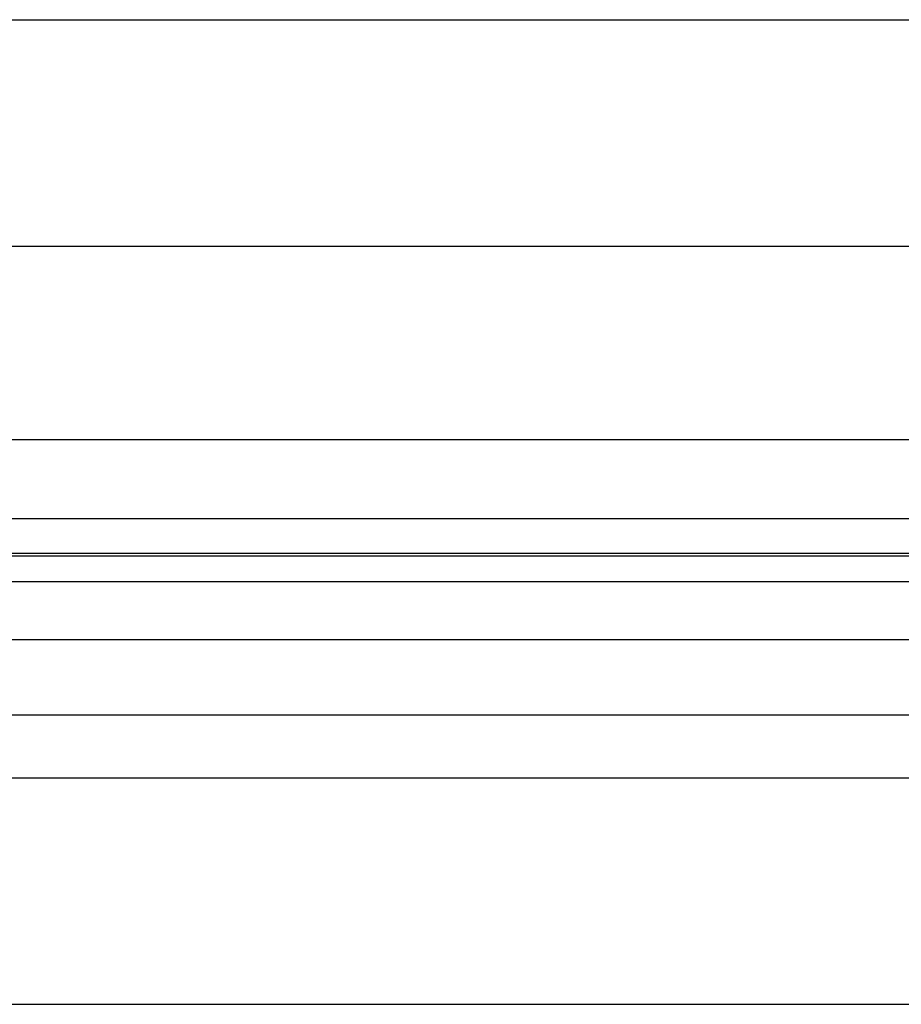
# Model space of a CAD drawing. Header units: inches. Extents: x 170 to 284, y 215 to 248.
# Tile 245 of 256: x 181.391 to 181.63, y 243.377 to 243.644. Entities that reach past the tile are written whole.
import ezdxf

# ---------------------------------------------------------------- set-up
doc = ezdxf.new("R2010")
doc.units = ezdxf.units.IN
doc.header["$LTSCALE"] = 0.25
doc.header["$MEASUREMENT"] = 0
doc.layers.add('LH BENCH MOUNT', color=7, linetype='Continuous')

msp = doc.modelspace()

# ---------------------------------------------------------------- linework, layer by layer
at = {"layer": 'LH BENCH MOUNT'}
for p, q in [((177.9135824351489, 243.6441917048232), (181.7928031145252, 243.6441917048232)), ((177.8672020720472, 243.5827992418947), (181.8391864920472, 243.5827992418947)), ((177.8370342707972, 243.5304136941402), (181.8693542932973, 243.5304136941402)), ((177.8370342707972, 243.5090347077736), (181.8693542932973, 243.5090347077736)), ((181.8693542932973, 243.4995494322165), (177.8370342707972, 243.4995494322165)), ((177.8370342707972, 243.4989100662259), (181.8693542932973, 243.4989100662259)), ((177.8370342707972, 243.4918919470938), (181.8693542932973, 243.4918919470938)), ((177.8370342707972, 243.4762078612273), (181.8693542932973, 243.4762078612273)), ((177.8370342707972, 243.4558198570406), (181.8693542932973, 243.4558198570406)), ((177.9135824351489, 243.4387442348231), (181.7928031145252, 243.4387442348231)), ((177.8672020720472, 243.3773517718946), (181.8391864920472, 243.3773517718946))]:
    msp.add_line(p, q, dxfattribs=at)

doc.saveas('drawing.dxf')
